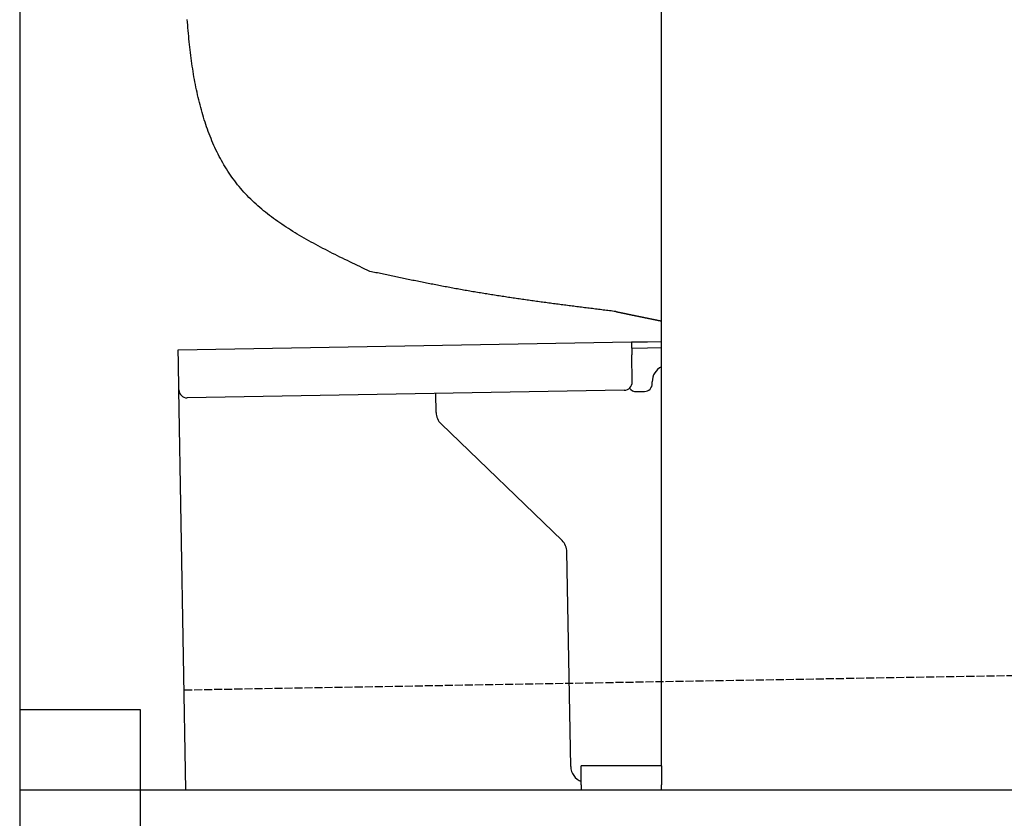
# Model space of a CAD drawing. Extents: x 1073 to 6773, y 6241 to 11416.
# Tile 2 of 60: x 1073 to 1686, y 7995 to 8493. Entities that reach past the tile are written whole.
import ezdxf

# ---------------------------------------------------------------- set-up
doc = ezdxf.new("R2010")
doc.units = 0
doc.linetypes.add('GEN3', pattern=[6.25, 5, -1.25])
doc.layers.get('0').update_dxf_attribs({"linetype": 'CONTINUOUS'})
doc.layers.add('3', color=6, linetype='GEN3')
doc.layers.add('CAR', color=10, linetype='CONTINUOUS')

msp = doc.modelspace()

# ---------------------------------------------------------------- linework, layer by layer
for p, q in [((1072.77, 10915.9), (1072.77, 6415.9)), ((1472.77, 8027.85), (1472.77, 8568.02)), ((1171.58, 8287.28), (1454.03, 8292.21)), ((1454.03, 8292.21), (1464.03, 8292.38)), ((1454.03, 8292.21), (1454.17, 8284.21)), ((1464.03, 8292.38), (1472.77, 8292.53)), ((1171.72, 8279.28), (1171.58, 8287.28)), ((1464.1, 8288.38), (1454.1, 8288.21)), ((1454.47, 8267.21), (1454.17, 8284.21)), ((1472.77, 8288.53), (1464.1, 8288.38)), ((1172.01, 8262.28), (1171.72, 8279.28)), ((1466.99, 8266.43), (1466.97, 8267.43)), ((1176.36, 8013.02), (1172.01, 8262.28)), ((1449.56, 8262.12), (1177.1, 8257.37)), ((1332.28, 8248.22), (1332.08, 8260.07)), ((1457.08, 8261.26), (1462.07, 8261.34)), ((1410.76, 8168.36), (1335.34, 8241.2)), ((1416.15, 8027.51), (1413.81, 8161.34)), ((1072.77, 8063.02), (1147.77, 8063.02)), ((1147.77, 8063.02), (1147.77, 7858.02)), ((1472.77, 8028.02), (1422.77, 8028.02)), ((1422.77, 8016.02), (1422.77, 8028.02)), ((1472.77, 8027.85), (1472.77, 8016.02)), ((1422.77, 8016.02), (1422.77, 8013.02)), ((1472.77, 8013.02), (1472.77, 8016.02)), ((1072.77, 8013.02), (1812.77, 8013.02))]:
    msp.add_line(p, q)
for centre, radius, start, end in [((1476.97, 8267.6), 10, 114.78744, 181), ((1449.47, 8267.12), 5, 271, 1), ((1461.99, 8266.34), 5, 271, 1), ((1177.01, 8262.37), 5, 181, 271), ((1456.99, 8266.25), 5, 214.23672, 271), ((1342.28, 8248.39), 10, 181, 226), ((1403.81, 8161.17), 10, 1, 46), ((1426.15, 8027.68), 10, 181, 250.29343)]:
    msp.add_arc(centre, radius, start, end)
at = {"layer": '3'}
msp.add_line((1175.28, 8075.31), (6230.44, 8163.55), dxfattribs=at)
at = {"layer": 'CAR'}
for points in [[(1290.96, 8336.2, 0), (1289.4, 8336.94, 0), (1287.85, 8337.68, 0), (1286.29, 8338.42, 0), (1284.74, 8339.16, 0), (1283.19, 8339.9, 0), (1281.63, 8340.64, 0), (1280.09, 8341.39, 0), (1278.54, 8342.14, 0), (1276.99, 8342.88, 0), (1275.45, 8343.63, 0), (1273.92, 8344.39, 0), (1272.38, 8345.14, 0), (1270.85, 8345.9, 0), (1269.32, 8346.66, 0), (1267.8, 8347.43, 0), (1266.29, 8348.19, 0), (1264.78, 8348.96, 0), (1263.27, 8349.74, 0), (1261.77, 8350.52, 0), (1260.28, 8351.3, 0), (1258.79, 8352.09, 0), (1257.31, 8352.89, 0), (1255.84, 8353.69, 0), (1254.38, 8354.49, 0), (1252.92, 8355.3, 0), (1251.47, 8356.12, 0), (1250.03, 8356.94, 0), (1248.6, 8357.77, 0), (1247.18, 8358.6, 0), (1245.77, 8359.45, 0), (1244.37, 8360.3, 0), (1242.98, 8361.15, 0), (1241.6, 8362.02, 0), (1240.23, 8362.89, 0), (1238.87, 8363.77, 0), (1237.52, 8364.66, 0), (1236.19, 8365.55, 0), (1234.86, 8366.46, 0), (1233.55, 8367.37, 0), (1232.26, 8368.3, 0), (1230.97, 8369.23, 0), (1229.7, 8370.17, 0), (1228.45, 8371.12, 0), (1227.21, 8372.09, 0), (1225.98, 8373.06, 0), (1224.77, 8374.04, 0), (1223.57, 8375.04, 0), (1222.39, 8376.04, 0), (1221.22, 8377.06, 0), (1220.08, 8378.09, 0), (1218.94, 8379.13, 0), (1217.83, 8380.18, 0), (1216.73, 8381.25, 0), (1215.65, 8382.32, 0), (1214.59, 8383.41, 0), (1213.54, 8384.51, 0), (1212.52, 8385.63, 0), (1211.51, 8386.76, 0), (1210.52, 8387.9, 0), (1209.55, 8389.06, 0), (1208.6, 8390.23, 0), (1207.67, 8391.41, 0), (1206.76, 8392.6, 0), (1205.86, 8393.81, 0), (1204.98, 8395.03, 0), (1204.12, 8396.27, 0), (1203.28, 8397.51, 0), (1202.45, 8398.77, 0), (1201.65, 8400.04, 0), (1200.85, 8401.32, 0), (1200.08, 8402.61, 0), (1199.32, 8403.92, 0), (1198.58, 8405.23, 0), (1197.85, 8406.56, 0), (1197.14, 8407.9, 0), (1196.45, 8409.25, 0), (1195.77, 8410.61, 0), (1195.1, 8411.99, 0), (1194.45, 8413.37, 0), (1193.82, 8414.76, 0), (1193.2, 8416.17, 0), (1192.6, 8417.58, 0), (1192.01, 8419.01, 0), (1191.43, 8420.44, 0), (1190.87, 8421.89, 0), (1190.32, 8423.34, 0), (1189.79, 8424.8, 0), (1189.27, 8426.28, 0), (1188.76, 8427.76, 0), (1188.27, 8429.25, 0), (1187.79, 8430.76, 0), (1187.32, 8432.27, 0), (1186.86, 8433.79, 0), (1186.42, 8435.31, 0), (1185.99, 8436.85, 0), (1185.57, 8438.4, 0), (1185.16, 8439.95, 0), (1184.76, 8441.51, 0), (1184.38, 8443.08, 0), (1184.01, 8444.66, 0), (1183.64, 8446.25, 0), (1183.29, 8447.84, 0), (1182.95, 8449.44, 0), (1182.62, 8451.05, 0), (1182.3, 8452.67, 0), (1181.99, 8454.29, 0), (1181.69, 8455.92, 0), (1181.4, 8457.56, 0), (1181.12, 8459.2, 0), (1180.85, 8460.85, 0), (1180.59, 8462.51, 0), (1180.34, 8464.17, 0), (1180.09, 8465.84, 0), (1179.86, 8467.52, 0), (1179.63, 8469.2, 0), (1179.41, 8470.89, 0), (1179.2, 8472.58, 0), (1179, 8474.28, 0), (1178.8, 8475.99, 0), (1178.61, 8477.7, 0), (1178.43, 8479.41, 0), (1178.26, 8481.13, 0), (1178.09, 8482.86, 0), (1177.93, 8484.59, 0), (1177.78, 8486.32, 0), (1177.63, 8488.06, 0), (1177.49, 8489.8, 0), (1177.36, 8491.55, 0), (1177.23, 8493.3, 0)], [(1444.2, 8311.15, 0), (1443.23, 8311.27, 0), (1442.26, 8311.39, 0), (1441.29, 8311.51, 0), (1440.32, 8311.63, 0), (1439.35, 8311.75, 0), (1438.38, 8311.87, 0), (1437.41, 8311.99, 0), (1436.44, 8312.11, 0), (1435.47, 8312.23, 0), (1434.5, 8312.35, 0), (1433.53, 8312.47, 0), (1432.56, 8312.6, 0), (1431.59, 8312.72, 0), (1430.62, 8312.84, 0), (1429.65, 8312.96, 0), (1428.68, 8313.08, 0), (1427.71, 8313.2, 0), (1426.74, 8313.32, 0), (1425.77, 8313.44, 0), (1424.8, 8313.57, 0), (1423.83, 8313.69, 0), (1422.86, 8313.81, 0), (1421.89, 8313.93, 0), (1420.92, 8314.05, 0), (1419.95, 8314.18, 0), (1418.98, 8314.3, 0), (1418.01, 8314.42, 0), (1417.04, 8314.55, 0), (1416.07, 8314.67, 0), (1415.1, 8314.8, 0), (1414.13, 8314.92, 0), (1413.16, 8315.05, 0), (1412.19, 8315.17, 0), (1411.22, 8315.3, 0), (1410.26, 8315.42, 0), (1409.29, 8315.55, 0), (1408.32, 8315.68, 0), (1407.35, 8315.81, 0), (1406.38, 8315.93, 0), (1405.41, 8316.06, 0), (1404.44, 8316.19, 0), (1403.47, 8316.32, 0), (1402.5, 8316.45, 0), (1401.54, 8316.58, 0), (1400.57, 8316.71, 0), (1399.6, 8316.84, 0), (1398.63, 8316.97, 0), (1397.66, 8317.1, 0), (1396.7, 8317.23, 0), (1395.73, 8317.37, 0), (1394.76, 8317.5, 0), (1393.79, 8317.63, 0), (1392.82, 8317.77, 0), (1391.86, 8317.9, 0), (1390.89, 8318.04, 0), (1389.92, 8318.17, 0), (1388.95, 8318.31, 0), (1387.99, 8318.45, 0), (1387.02, 8318.58, 0), (1386.05, 8318.72, 0), (1385.09, 8318.86, 0), (1384.12, 8319, 0), (1383.15, 8319.14, 0), (1382.19, 8319.28, 0), (1381.22, 8319.42, 0), (1380.25, 8319.57, 0), (1379.29, 8319.71, 0), (1378.32, 8319.85, 0), (1377.35, 8320, 0), (1376.39, 8320.14, 0), (1375.42, 8320.29, 0), (1374.46, 8320.44, 0), (1373.49, 8320.58, 0), (1372.53, 8320.73, 0), (1371.56, 8320.88, 0), (1370.6, 8321.03, 0), (1369.63, 8321.18, 0), (1368.67, 8321.33, 0), (1367.7, 8321.48, 0), (1366.74, 8321.64, 0), (1365.77, 8321.79, 0), (1364.81, 8321.94, 0), (1363.84, 8322.1, 0), (1362.88, 8322.26, 0), (1361.92, 8322.41, 0), (1360.95, 8322.57, 0), (1359.99, 8322.73, 0), (1359.03, 8322.89, 0), (1358.06, 8323.05, 0), (1357.1, 8323.21, 0), (1356.14, 8323.38, 0), (1355.17, 8323.54, 0), (1354.21, 8323.7, 0), (1353.25, 8323.87, 0), (1352.29, 8324.04, 0), (1351.32, 8324.2, 0), (1350.36, 8324.37, 0), (1349.4, 8324.54, 0), (1348.44, 8324.71, 0), (1347.48, 8324.88, 0), (1346.52, 8325.06, 0), (1345.56, 8325.23, 0), (1344.59, 8325.4, 0), (1343.63, 8325.58, 0), (1342.67, 8325.76, 0), (1341.71, 8325.93, 0), (1340.75, 8326.11, 0), (1339.79, 8326.29, 0), (1338.83, 8326.47, 0), (1337.87, 8326.65, 0), (1336.91, 8326.83, 0), (1335.95, 8327.01, 0), (1334.99, 8327.2, 0), (1334.04, 8327.38, 0), (1333.08, 8327.57, 0), (1332.12, 8327.75, 0), (1331.16, 8327.94, 0), (1330.2, 8328.13, 0), (1329.24, 8328.31, 0), (1328.28, 8328.5, 0), (1327.32, 8328.69, 0), (1326.37, 8328.88, 0), (1325.41, 8329.07, 0), (1324.45, 8329.26, 0), (1323.49, 8329.45, 0), (1322.53, 8329.65, 0), (1321.58, 8329.84, 0), (1320.62, 8330.03, 0), (1319.66, 8330.23, 0), (1318.7, 8330.42, 0), (1317.75, 8330.61, 0), (1316.79, 8330.81, 0), (1315.83, 8331.01, 0), (1314.87, 8331.2, 0), (1313.92, 8331.4, 0), (1312.96, 8331.59, 0), (1312, 8331.79, 0), (1311.05, 8331.99, 0), (1310.09, 8332.19, 0), (1309.13, 8332.39, 0), (1308.18, 8332.59, 0), (1307.22, 8332.78, 0), (1306.26, 8332.98, 0), (1305.31, 8333.18, 0), (1304.35, 8333.38, 0), (1303.39, 8333.58, 0), (1302.44, 8333.78, 0), (1301.48, 8333.98, 0), (1300.52, 8334.19, 0), (1299.57, 8334.39, 0), (1298.61, 8334.59, 0), (1297.65, 8334.79, 0), (1296.7, 8334.99, 0), (1295.74, 8335.19, 0), (1294.79, 8335.39, 0), (1293.83, 8335.59, 0), (1292.87, 8335.8, 0), (1291.92, 8336, 0), (1290.96, 8336.2, 0)], [(1444.2, 8311.15, 0), (1444.42, 8311.11, 0), (1444.65, 8311.06, 0), (1444.87, 8311.01, 0), (1445.1, 8310.97, 0), (1445.32, 8310.92, 0), (1445.55, 8310.87, 0), (1445.77, 8310.83, 0), (1446, 8310.78, 0), (1446.22, 8310.73, 0), (1446.45, 8310.68, 0), (1446.67, 8310.64, 0), (1446.9, 8310.59, 0), (1447.12, 8310.54, 0), (1447.35, 8310.5, 0), (1447.57, 8310.45, 0), (1447.8, 8310.4, 0), (1448.02, 8310.36, 0), (1448.25, 8310.31, 0), (1448.47, 8310.26, 0), (1448.7, 8310.22, 0), (1448.92, 8310.17, 0), (1449.15, 8310.12, 0), (1449.37, 8310.08, 0), (1449.6, 8310.03, 0), (1449.82, 8309.98, 0), (1450.05, 8309.93, 0), (1450.27, 8309.89, 0), (1450.5, 8309.84, 0), (1450.72, 8309.79, 0), (1450.95, 8309.75, 0), (1451.17, 8309.7, 0), (1451.4, 8309.65, 0), (1451.62, 8309.61, 0), (1451.85, 8309.56, 0), (1452.07, 8309.51, 0), (1452.3, 8309.47, 0), (1452.52, 8309.42, 0), (1452.75, 8309.37, 0), (1452.97, 8309.33, 0), (1453.2, 8309.28, 0), (1453.42, 8309.23, 0), (1453.65, 8309.19, 0), (1453.87, 8309.14, 0), (1454.1, 8309.09, 0), (1454.32, 8309.05, 0), (1454.55, 8309, 0), (1454.77, 8308.95, 0), (1455, 8308.91, 0), (1455.22, 8308.86, 0), (1455.45, 8308.81, 0), (1455.67, 8308.77, 0), (1455.9, 8308.72, 0), (1456.12, 8308.67, 0), (1456.35, 8308.63, 0), (1456.57, 8308.58, 0), (1456.8, 8308.53, 0), (1457.02, 8308.49, 0), (1457.25, 8308.44, 0), (1457.47, 8308.39, 0), (1457.7, 8308.35, 0), (1457.92, 8308.3, 0), (1458.15, 8308.25, 0), (1458.37, 8308.21, 0), (1458.6, 8308.16, 0), (1458.82, 8308.11, 0), (1459.05, 8308.07, 0), (1459.27, 8308.02, 0), (1459.5, 8307.98, 0), (1459.72, 8307.93, 0), (1459.95, 8307.88, 0), (1460.17, 8307.84, 0), (1460.4, 8307.79, 0), (1460.62, 8307.74, 0), (1460.85, 8307.7, 0), (1461.07, 8307.65, 0), (1461.3, 8307.6, 0), (1461.52, 8307.56, 0), (1461.75, 8307.51, 0), (1461.97, 8307.46, 0), (1462.2, 8307.42, 0), (1462.42, 8307.37, 0), (1462.65, 8307.33, 0), (1462.87, 8307.28, 0), (1463.1, 8307.23, 0), (1463.32, 8307.19, 0), (1463.55, 8307.14, 0), (1463.77, 8307.09, 0), (1464, 8307.05, 0), (1464.22, 8307, 0), (1464.45, 8306.96, 0), (1464.67, 8306.91, 0), (1464.9, 8306.86, 0), (1465.12, 8306.82, 0), (1465.35, 8306.77, 0), (1465.57, 8306.73, 0), (1465.8, 8306.68, 0), (1466.02, 8306.63, 0), (1466.25, 8306.59, 0), (1466.47, 8306.54, 0), (1466.7, 8306.49, 0), (1466.92, 8306.45, 0), (1467.15, 8306.4, 0), (1467.37, 8306.36, 0), (1467.6, 8306.31, 0), (1467.82, 8306.27, 0), (1468.05, 8306.22, 0), (1468.27, 8306.17, 0), (1468.5, 8306.13, 0), (1468.72, 8306.08, 0), (1468.95, 8306.04, 0), (1469.17, 8305.99, 0), (1469.4, 8305.94, 0), (1469.62, 8305.9, 0), (1469.85, 8305.85, 0), (1470.07, 8305.81, 0), (1470.3, 8305.76, 0), (1470.52, 8305.72, 0), (1470.75, 8305.67, 0), (1470.97, 8305.62, 0), (1471.2, 8305.58, 0), (1471.42, 8305.53, 0), (1471.65, 8305.49, 0), (1471.87, 8305.44, 0), (1472.1, 8305.4, 0), (1472.32, 8305.35, 0), (1472.55, 8305.31, 0), (1472.77, 8305.26, 0)]]:
    msp.add_polyline3d(points, dxfattribs=at)

doc.saveas('drawing.dxf')
